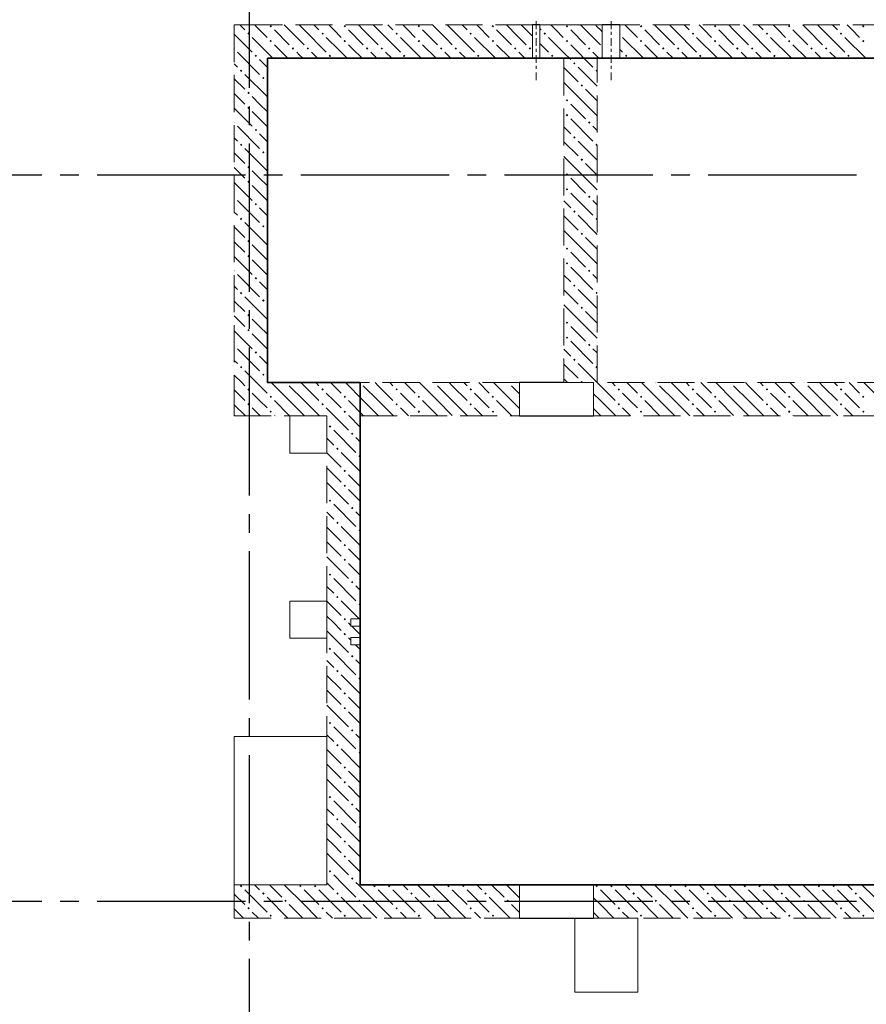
# Model space of a CAD drawing. Header units: millimetres. Extents: x 0 to 42908, y 0 to 59400.
# Tile 23 of 29: x 15085 to 19658, y 41775 to 47088. Entities that reach past the tile are written whole.
import ezdxf

# ---------------------------------------------------------------- set-up
doc = ezdxf.new("R2010")
doc.units = ezdxf.units.MM
doc.linetypes.add('______2', pattern=[270, 200, -70])
doc.linetypes.add('______5', pattern=[1100, 800, -100, 100, -100])
doc.layers.add('ЖБ Перекрытие верхний уровень', color=7, linetype='Continuous', lineweight=25, true_color=0xe0e0ff)
doc.layers.add('ЖБ Стена верхний уровень', color=7, linetype='Continuous', lineweight=25, true_color=0x006e00)
for name, color, linetype, lineweight in [('Макрос окна_ макрос двери', 7, 'Continuous', 18), ('Оси', 40, '______5', 18), ('Размерная выноска', 7, 'Continuous', 13)]:
    doc.layers.add(name, color=color, linetype=linetype, lineweight=lineweight)

msp = doc.modelspace()

# ---------------------------------------------------------------- hatches: boundary and pattern name
at = {"layer": 'ЖБ Стена верхний уровень', "linetype": 'Continuous', "lineweight": 18, "transparency": 33554687}
for points in [[(16434.5, 47053.1), (16440.9, 47059.6), (16447.4, 47053.1), (16440.9, 47046.6)], [(16834.5, 47053.1), (16840.9, 47059.6), (16847.4, 47053.1), (16840.9, 47046.6)], [(17234.5, 47053.1), (17240.9, 47059.6), (17247.4, 47053.1), (17240.9, 47046.6)], [(17634.5, 47053.1), (17640.9, 47059.6), (17647.4, 47053.1), (17640.9, 47046.6)], [(18034.5, 47053.1), (18040.9, 47059.6), (18047.4, 47053.1), (18040.9, 47046.6)], [(18434.5, 47053.1), (18440.9, 47059.6), (18447.4, 47053.1), (18440.9, 47046.6)], [(18834.5, 47053.1), (18840.9, 47059.6), (18847.4, 47053.1), (18840.9, 47046.6)], [(19234.5, 47053.1), (19240.9, 47059.6), (19247.4, 47053.1), (19240.9, 47046.6)], [(19634.5, 47053.1), (19640.9, 47059.6), (19647.4, 47053.1), (19640.9, 47046.6)], [(16314.5, 47013.1), (16321, 47019.6), (16327.5, 47013.1), (16321, 47006.6)], [(16434.5, 46973.1), (16440.9, 46979.6), (16447.4, 46973.1), (16440.9, 46966.6)], [(16714.5, 47013.1), (16721, 47019.6), (16727.5, 47013.1), (16721, 47006.6)], [(16834.5, 46973.1), (16840.9, 46979.6), (16847.4, 46973.1), (16840.9, 46966.6)], [(17114.5, 47013.1), (17121, 47019.6), (17127.5, 47013.1), (17121, 47006.6)], [(17514.5, 47013.1), (17521, 47019.6), (17527.5, 47013.1), (17521, 47006.6)], [(17634.5, 46973.1), (17640.9, 46979.6), (17647.4, 46973.1), (17640.9, 46966.6)], [(17914.5, 47013.1), (17921, 47019.6), (17927.5, 47013.1), (17921, 47006.6)], [(18034.5, 46973.1), (18040.9, 46979.6), (18047.4, 46973.1), (18040.9, 46966.6)], [(18326.5, 47014.1), (18327.4, 47013.1), (18326.5, 47012.2)], [(18434.5, 46973.1), (18440.9, 46979.6), (18447.4, 46973.1), (18440.9, 46966.6)], [(18714.5, 47013.1), (18721, 47019.6), (18727.4, 47013.1), (18721, 47006.6)], [(18834.5, 46973.1), (18840.9, 46979.6), (18847.4, 46973.1), (18840.9, 46966.6)], [(19114.5, 47013.1), (19121, 47019.6), (19127.4, 47013.1), (19121, 47006.6)], [(19234.5, 46973.1), (19240.9, 46979.6), (19247.4, 46973.1), (19240.9, 46966.6)], [(19514.5, 47013.1), (19521, 47019.6), (19527.4, 47013.1), (19521, 47006.6)], [(19634.5, 46973.1), (19640.9, 46979.6), (19647.4, 46973.1), (19640.9, 46966.6)], [(16244, 46936.6), (16247.4, 46933.1), (16244, 46929.7)], [(16554.4, 46933.1), (16560.9, 46939.6), (16567.4, 46933.1), (16560.9, 46926.6)], [(16634.5, 46933.1), (16640.9, 46939.6), (16647.4, 46933.1), (16640.9, 46926.6)], [(16954.4, 46933.1), (16960.9, 46939.6), (16967.4, 46933.1), (16960.9, 46926.6)], [(17034.5, 46933.1), (17040.9, 46939.6), (17047.4, 46933.1), (17040.9, 46926.6)], [(17354.4, 46933.1), (17360.9, 46939.6), (17367.4, 46933.1), (17360.9, 46926.6)], [(17434.5, 46933.1), (17440.9, 46939.6), (17447.4, 46933.1), (17440.9, 46926.6)], [(17754.4, 46933.1), (17760.9, 46939.6), (17767.4, 46933.1), (17760.9, 46926.6)], [(17834.5, 46933.1), (17840.9, 46939.6), (17847.4, 46933.1), (17840.9, 46926.6)], [(18154.4, 46933.1), (18160.9, 46939.6), (18167.4, 46933.1), (18160.9, 46926.6)], [(18554.4, 46933.1), (18560.9, 46939.6), (18567.4, 46933.1), (18560.9, 46926.6)], [(18634.5, 46933.1), (18640.9, 46939.6), (18647.4, 46933.1), (18640.9, 46926.6)], [(18954.4, 46933.1), (18960.9, 46939.6), (18967.4, 46933.1), (18960.9, 46926.6)], [(19034.5, 46933.1), (19040.9, 46939.6), (19047.4, 46933.1), (19040.9, 46926.6)], [(19354.4, 46933.1), (19360.9, 46939.6), (19367.4, 46933.1), (19360.9, 46926.6)], [(19434.5, 46933.1), (19440.9, 46939.6), (19447.4, 46933.1), (19440.9, 46926.6)], [(16354.4, 46893.1), (16360.9, 46899.6), (16367.4, 46893.1), (16360.9, 46886.6)], [(16754.4, 46893.1), (16760.9, 46899.6), (16767.4, 46893.1), (16760.9, 46886.6)], [(17154.4, 46893.1), (17160.9, 46899.6), (17167.4, 46893.1), (17160.9, 46886.6)], [(17554.4, 46893.1), (17560.9, 46899.6), (17567.4, 46893.1), (17560.9, 46886.6)], [(17954.4, 46893.1), (17960.9, 46899.6), (17967.4, 46893.1), (17960.9, 46886.6)], [(18354.4, 46893.1), (18360.9, 46899.6), (18367.4, 46893.1), (18360.9, 46886.6)], [(18754.4, 46893.1), (18760.9, 46899.6), (18767.4, 46893.1), (18760.9, 46886.6)], [(19154.4, 46893.1), (19160.9, 46899.6), (19167.4, 46893.1), (19160.9, 46886.6)], [(19554.4, 46893.1), (19560.9, 46899.6), (19567.4, 46893.1), (19560.9, 46886.6)], [(16274.5, 46813.1), (16281, 46819.6), (16287.5, 46813.1), (16281, 46806.6)], [(18074.5, 46853.1), (18081, 46859.6), (18087.5, 46853.1), (18081, 46846.6)], [(18194.5, 46813.1), (18201, 46819.6), (18204, 46816.6), (18204, 46809.7), (18201, 46806.6)], [(16394.5, 46773.1), (16401, 46779.6), (16407.5, 46773.1), (16401, 46766.6)], [(18114.5, 46733.1), (18121, 46739.6), (18127.5, 46733.1), (18121, 46726.6)], [(16314.5, 46693.1), (16321, 46699.6), (16327.5, 46693.1), (16321, 46686.6)], [(18034.5, 46653.1), (18040.9, 46659.6), (18047.4, 46653.1), (18040.9, 46646.6)], [(16314.5, 46613.1), (16321, 46619.6), (16327.5, 46613.1), (16321, 46606.6)], [(18034.5, 46573.1), (18040.9, 46579.6), (18047.4, 46573.1), (18040.9, 46566.6)], [(16244, 46536.6), (16247.4, 46533.1), (16244, 46529.7)], [(16354.4, 46493.1), (16360.9, 46499.6), (16367.4, 46493.1), (16360.9, 46486.6)], [(18154.4, 46533.1), (18160.9, 46539.6), (18167.4, 46533.1), (18160.9, 46526.6)], [(18074.5, 46453.1), (18081, 46459.6), (18087.5, 46453.1), (18081, 46446.6)], [(16274.5, 46413.1), (16281, 46419.6), (16287.5, 46413.1), (16281, 46406.6)], [(18194.5, 46413.1), (18201, 46419.6), (18204, 46416.6), (18204, 46409.7), (18201, 46406.6)], [(16394.5, 46373.1), (16401, 46379.6), (16407.5, 46373.1), (16401, 46366.6)], [(18114.5, 46333.1), (18121, 46339.6), (18127.5, 46333.1), (18121, 46326.6)], [(16314.5, 46293.1), (16321, 46299.6), (16327.5, 46293.1), (16321, 46286.6)], [(18034.5, 46253.1), (18040.9, 46259.6), (18047.4, 46253.1), (18040.9, 46246.6)], [(16314.5, 46213.1), (16321, 46219.6), (16327.5, 46213.1), (16321, 46206.6)], [(18034.5, 46173.1), (18040.9, 46179.6), (18047.4, 46173.1), (18040.9, 46166.6)], [(16244, 46136.6), (16247.4, 46133.1), (16244, 46129.7)], [(18154.4, 46133.1), (18160.9, 46139.6), (18167.4, 46133.1), (18160.9, 46126.6)], [(16354.4, 46093.1), (16360.9, 46099.6), (16367.4, 46093.1), (16360.9, 46086.6)], [(16274.5, 46013.1), (16281, 46019.6), (16287.5, 46013.1), (16281, 46006.6)], [(18074.5, 46053.1), (18081, 46059.6), (18087.5, 46053.1), (18081, 46046.6)], [(18194.5, 46013.1), (18201, 46019.6), (18204, 46016.6), (18204, 46009.7), (18201, 46006.6)], [(16394.5, 45973.1), (16401, 45979.6), (16407.5, 45973.1), (16401, 45966.6)], [(18114.5, 45933.1), (18121, 45939.6), (18127.5, 45933.1), (18121, 45926.6)], [(16314.5, 45893.1), (16321, 45899.6), (16327.5, 45893.1), (16321, 45886.6)], [(18034.5, 45853.1), (18040.9, 45859.6), (18047.4, 45853.1), (18040.9, 45846.6)], [(16314.5, 45813.1), (16321, 45819.6), (16327.5, 45813.1), (16321, 45806.6)], [(18034.5, 45773.1), (18040.9, 45779.6), (18047.4, 45773.1), (18040.9, 45766.6)], [(16244, 45736.6), (16247.4, 45733.1), (16244, 45729.7)], [(16354.4, 45693.1), (16360.9, 45699.6), (16367.4, 45693.1), (16360.9, 45686.6)], [(18154.4, 45733.1), (18160.9, 45739.6), (18167.4, 45733.1), (18160.9, 45726.6)], [(18074.5, 45653.1), (18081, 45659.6), (18087.5, 45653.1), (18081, 45646.6)], [(16274.5, 45613.1), (16281, 45619.6), (16287.5, 45613.1), (16281, 45606.6)], [(18194.5, 45613.1), (18201, 45619.6), (18204, 45616.6), (18204, 45609.7), (18201, 45606.6)], [(16394.5, 45573.1), (16401, 45579.6), (16407.5, 45573.1), (16401, 45566.6)], [(18114.5, 45533.1), (18121, 45539.6), (18127.5, 45533.1), (18121, 45526.6)], [(16314.5, 45493.1), (16321, 45499.6), (16327.5, 45493.1), (16321, 45486.6)], [(18034.5, 45453.1), (18040.9, 45459.6), (18047.4, 45453.1), (18040.9, 45446.6)], [(16314.5, 45413.1), (16321, 45419.6), (16327.5, 45413.1), (16321, 45406.6)], [(18034.5, 45373.1), (18040.9, 45379.6), (18047.4, 45373.1), (18040.9, 45366.6)], [(16244, 45336.6), (16247.4, 45333.1), (16244, 45329.7)], [(18154.4, 45333.1), (18160.9, 45339.6), (18167.4, 45333.1), (18160.9, 45326.6)], [(16354.4, 45293.1), (16360.9, 45299.6), (16367.4, 45293.1), (16360.9, 45286.6)], [(16274.5, 45213.1), (16281, 45219.6), (16287.5, 45213.1), (16281, 45206.6)], [(18074.5, 45253.1), (18081, 45259.6), (18087.5, 45253.1), (18081, 45246.6)], [(18194.5, 45213.1), (18201, 45219.6), (18204, 45216.6), (18204, 45209.7), (18201, 45206.6)], [(16394.5, 45173.1), (16401, 45179.6), (16407.5, 45173.1), (16401, 45166.6)], [(16524.3, 45130), (16521, 45126.6), (16517.6, 45130)], [(16924.3, 45130), (16921, 45126.6), (16917.6, 45130)], [(17324.3, 45130), (17321, 45126.6), (17317.6, 45130)], [(17724.3, 45130), (17721, 45126.6), (17717.6, 45130)], [(18114.5, 45133.1), (18121, 45139.6), (18127.5, 45133.1), (18124.3, 45130), (18117.6, 45130)], [(18524.3, 45130), (18521, 45126.6), (18517.6, 45130)], [(18924.3, 45130), (18921, 45126.6), (18917.6, 45130)], [(19324.3, 45130), (19321, 45126.6), (19317.6, 45130)], [(16314.5, 45093.1), (16321, 45099.6), (16327.5, 45093.1), (16321, 45086.6)], [(16434.5, 45053.1), (16440.9, 45059.6), (16447.4, 45053.1), (16440.9, 45046.6)], [(16714.5, 45093.1), (16721, 45099.6), (16727.5, 45093.1), (16721, 45086.6)], [(16834.5, 45053.1), (16840.9, 45059.6), (16847.4, 45053.1), (16840.9, 45046.6)], [(17114.5, 45093.1), (17121, 45099.6), (17127.5, 45093.1), (17121, 45086.6)], [(17234.5, 45053.1), (17240.9, 45059.6), (17247.4, 45053.1), (17240.9, 45046.6)], [(17514.5, 45093.1), (17521, 45099.6), (17527.5, 45093.1), (17521, 45086.6)], [(17634.5, 45053.1), (17640.9, 45059.6), (17647.4, 45053.1), (17640.9, 45046.6)], [(18314.5, 45093.1), (18321, 45099.6), (18327.4, 45093.1), (18321, 45086.6)], [(18434.5, 45053.1), (18440.9, 45059.6), (18447.4, 45053.1), (18440.9, 45046.6)], [(18714.5, 45093.1), (18721, 45099.6), (18727.4, 45093.1), (18721, 45086.6)], [(18834.5, 45053.1), (18840.9, 45059.6), (18847.4, 45053.1), (18840.9, 45046.6)], [(19114.5, 45093.1), (19121, 45099.6), (19127.4, 45093.1), (19121, 45086.6)], [(19234.5, 45053.1), (19240.9, 45059.6), (19247.4, 45053.1), (19240.9, 45046.6)], [(19514.5, 45093.1), (19521, 45099.6), (19527.4, 45093.1), (19521, 45086.6)], [(19634.5, 45053.1), (19640.9, 45059.6), (19647.4, 45053.1), (19640.9, 45046.6)], [(16314.5, 45013.1), (16321, 45019.6), (16327.5, 45013.1), (16321, 45006.6)], [(16714.5, 45013.1), (16721, 45019.6), (16727.5, 45013.1), (16721, 45006.6)], [(17114.5, 45013.1), (17121, 45019.6), (17127.5, 45013.1), (17121, 45006.6)], [(17514.5, 45013.1), (17521, 45019.6), (17527.5, 45013.1), (17521, 45006.6)], [(18314.5, 45013.1), (18321, 45019.6), (18327.4, 45013.1), (18321, 45006.6)], [(18714.5, 45013.1), (18721, 45019.6), (18727.4, 45013.1), (18721, 45006.6)], [(19114.5, 45013.1), (19121, 45019.6), (19127.4, 45013.1), (19121, 45006.6)], [(19514.5, 45013.1), (19521, 45019.6), (19527.4, 45013.1), (19521, 45006.6)], [(16434.5, 44973.1), (16440.9, 44979.6), (16447.4, 44973.1), (16440.9, 44966.6)], [(16834.5, 44973.1), (16840.9, 44979.6), (16847.4, 44973.1), (16840.9, 44966.6)], [(17234.5, 44973.1), (17240.9, 44979.6), (17247.4, 44973.1), (17240.9, 44966.6)], [(17634.5, 44973.1), (17640.9, 44979.6), (17647.4, 44973.1), (17640.9, 44966.6)], [(18434.5, 44973.1), (18440.9, 44979.6), (18447.4, 44973.1), (18440.9, 44966.6)], [(18834.5, 44973.1), (18840.9, 44979.6), (18847.4, 44973.1), (18840.9, 44966.6)], [(19234.5, 44973.1), (19240.9, 44979.6), (19247.4, 44973.1), (19240.9, 44966.6)], [(19634.5, 44973.1), (19640.9, 44979.6), (19647.4, 44973.1), (19640.9, 44966.6)], [(16754.4, 44893.1), (16760.9, 44899.6), (16767.4, 44893.1), (16760.9, 44886.6)], [(16874.5, 44853.1), (16881, 44859.6), (16887.5, 44853.1), (16881, 44846.6)], [(16794.5, 44773.1), (16801, 44779.6), (16807.5, 44773.1), (16801, 44766.6)], [(16914.5, 44733.1), (16921, 44739.6), (16924, 44736.6), (16924, 44729.7), (16921, 44726.6)], [(16834.5, 44653.1), (16840.9, 44659.6), (16847.4, 44653.1), (16840.9, 44646.6)], [(16834.5, 44573.1), (16840.9, 44579.6), (16847.4, 44573.1), (16840.9, 44566.6)], [(16754.4, 44493.1), (16760.9, 44499.6), (16767.4, 44493.1), (16760.9, 44486.6)], [(16874.5, 44453.1), (16881, 44459.6), (16887.5, 44453.1), (16881, 44446.6)], [(16794.5, 44373.1), (16801, 44379.6), (16807.5, 44373.1), (16801, 44366.6)], [(16914.5, 44333.1), (16921, 44339.6), (16924, 44336.6), (16924, 44329.7), (16921, 44326.6)], [(16834.5, 44253.1), (16840.9, 44259.6), (16847.4, 44253.1), (16840.9, 44246.6)], [(16834.5, 44173.1), (16840.9, 44179.6), (16847.4, 44173.1), (16840.9, 44166.6)], [(16754.4, 44093.1), (16760.9, 44099.6), (16767.4, 44093.1), (16760.9, 44086.6)], [(16874.5, 44053.1), (16881, 44059.6), (16887.5, 44053.1), (16881, 44046.6)], [(16794.5, 43973.1), (16801, 43979.6), (16807.5, 43973.1), (16801, 43966.6)], [(16914.5, 43933.1), (16921, 43939.6), (16924, 43936.6), (16924, 43929.7), (16921, 43926.6)], [(16834.5, 43853.1), (16840.9, 43859.6), (16847.4, 43853.1), (16840.9, 43846.6)], [(16834.5, 43773.1), (16840.9, 43779.6), (16847.4, 43773.1), (16840.9, 43766.6)], [(16754.4, 43693.1), (16760.9, 43699.6), (16767.4, 43693.1), (16760.9, 43686.6)], [(16874.5, 43653.1), (16881, 43659.6), (16887.5, 43653.1), (16881, 43646.6)], [(16794.5, 43573.1), (16801, 43579.6), (16807.5, 43573.1), (16801, 43566.6)], [(16914.5, 43533.1), (16921, 43539.6), (16924, 43536.6), (16924, 43529.7), (16921, 43526.6)], [(16834.5, 43453.1), (16840.9, 43459.6), (16847.4, 43453.1), (16840.9, 43446.6)], [(16834.5, 43373.1), (16840.9, 43379.6), (16847.4, 43373.1), (16840.9, 43366.6)], [(16754.4, 43293.1), (16760.9, 43299.6), (16767.4, 43293.1), (16760.9, 43286.6)], [(16874.5, 43253.1), (16881, 43259.6), (16887.5, 43253.1), (16881, 43246.6)], [(16794.5, 43173.1), (16801, 43179.6), (16807.5, 43173.1), (16801, 43166.6)], [(16914.5, 43133.1), (16921, 43139.6), (16924, 43136.6), (16924, 43129.7), (16921, 43126.6)], [(16834.5, 43053.1), (16840.9, 43059.6), (16847.4, 43053.1), (16840.9, 43046.6)], [(16834.5, 42973.1), (16840.9, 42979.6), (16847.4, 42973.1), (16840.9, 42966.6)], [(16754.4, 42893.1), (16760.9, 42899.6), (16767.4, 42893.1), (16760.9, 42886.6)], [(16874.5, 42853.1), (16881, 42859.6), (16887.5, 42853.1), (16881, 42846.6)], [(16794.5, 42773.1), (16801, 42779.6), (16807.5, 42773.1), (16801, 42766.6)], [(16914.5, 42733.1), (16921, 42739.6), (16924, 42736.6), (16924, 42729.7), (16921, 42726.6)], [(16834.5, 42653.1), (16840.9, 42659.6), (16847.4, 42653.1), (16840.9, 42646.6)], [(16834.5, 42573.1), (16840.9, 42579.6), (16847.4, 42573.1), (16840.9, 42566.6)], [(16754.4, 42493.1), (16760.9, 42499.6), (16767.4, 42493.1), (16760.9, 42486.6)], [(16874.5, 42453.1), (16881, 42459.6), (16887.5, 42453.1), (16881, 42446.6)], [(16274.5, 42413.1), (16281, 42419.6), (16287.5, 42413.1), (16281, 42406.6)], [(16594.5, 42413.1), (16601, 42419.6), (16607.5, 42413.1), (16601, 42406.6)], [(16674.5, 42413.1), (16681, 42419.6), (16687.5, 42413.1), (16681, 42406.6)], [(16994.5, 42413.1), (17001, 42419.6), (17007.5, 42413.1), (17001, 42406.6)], [(17074.5, 42413.1), (17081, 42419.6), (17087.5, 42413.1), (17081, 42406.6)], [(17394.5, 42413.1), (17401, 42419.6), (17407.5, 42413.1), (17401, 42406.6)], [(17474.5, 42413.1), (17481, 42419.6), (17487.5, 42413.1), (17481, 42406.6)], [(18194.5, 42413.1), (18201, 42419.6), (18207.5, 42413.1), (18201, 42406.6)], [(18274.5, 42413.1), (18281, 42419.6), (18287.5, 42413.1), (18281, 42406.6)], [(18594.5, 42413.1), (18601, 42419.6), (18607.5, 42413.1), (18601, 42406.6)], [(18674.5, 42413.1), (18681, 42419.6), (18687.5, 42413.1), (18681, 42406.6)], [(18994.5, 42413.1), (19001, 42419.6), (19007.5, 42413.1), (19001, 42406.6)], [(19074.5, 42413.1), (19081, 42419.6), (19087.5, 42413.1), (19081, 42406.6)], [(19394.5, 42413.1), (19401, 42419.6), (19407.5, 42413.1), (19401, 42406.6)], [(19474.5, 42413.1), (19481, 42419.6), (19487.5, 42413.1), (19481, 42406.6)], [(16394.5, 42373.1), (16401, 42379.6), (16407.5, 42373.1), (16401, 42366.6)], [(16794.5, 42373.1), (16801, 42379.6), (16807.5, 42373.1), (16801, 42366.6)], [(17194.5, 42373.1), (17201, 42379.6), (17207.5, 42373.1), (17201, 42366.6)], [(17594.5, 42373.1), (17601, 42379.6), (17607.5, 42373.1), (17601, 42366.6)], [(18394.5, 42373.1), (18401, 42379.6), (18407.5, 42373.1), (18401, 42366.6)], [(18794.5, 42373.1), (18801, 42379.6), (18807.5, 42373.1), (18801, 42366.6)], [(19194.5, 42373.1), (19201, 42379.6), (19207.5, 42373.1), (19201, 42366.6)], [(19594.5, 42373.1), (19601, 42379.6), (19607.5, 42373.1), (19601, 42366.6)], [(16314.5, 42293.1), (16321, 42299.6), (16327.5, 42293.1), (16321, 42286.6)], [(16514.5, 42333.1), (16521, 42339.6), (16527.5, 42333.1), (16521, 42326.6)], [(16714.5, 42293.1), (16721, 42299.6), (16727.5, 42293.1), (16721, 42286.6)], [(16914.5, 42333.1), (16921, 42339.6), (16927.5, 42333.1), (16921, 42326.6)], [(17114.5, 42293.1), (17121, 42299.6), (17127.5, 42293.1), (17121, 42286.6)], [(17314.5, 42333.1), (17321, 42339.6), (17327.5, 42333.1), (17321, 42326.6)], [(17514.5, 42293.1), (17521, 42299.6), (17527.5, 42293.1), (17521, 42286.6)], [(17714.5, 42333.1), (17721, 42339.6), (17727.5, 42333.1), (17721, 42326.6)], [(18314.5, 42293.1), (18321, 42299.6), (18327.5, 42293.1), (18321, 42286.6)], [(18514.5, 42333.1), (18521, 42339.6), (18527.5, 42333.1), (18521, 42326.6)], [(18714.5, 42293.1), (18721, 42299.6), (18727.4, 42293.1), (18721, 42286.6)], [(18914.5, 42333.1), (18921, 42339.6), (18927.4, 42333.1), (18921, 42326.6)], [(19114.5, 42293.1), (19121, 42299.6), (19127.4, 42293.1), (19121, 42286.6)], [(19314.5, 42333.1), (19321, 42339.6), (19327.4, 42333.1), (19321, 42326.6)], [(19514.5, 42293.1), (19521, 42299.6), (19527.4, 42293.1), (19521, 42286.6)], [(16434.5, 42253.1), (16440.9, 42259.6), (16447.4, 42253.1), (16440.9, 42246.6)], [(16834.5, 42253.1), (16840.9, 42259.6), (16847.4, 42253.1), (16840.9, 42246.6)], [(17234.5, 42253.1), (17240.9, 42259.6), (17247.4, 42253.1), (17240.9, 42246.6)], [(17634.5, 42253.1), (17640.9, 42259.6), (17647.4, 42253.1), (17640.9, 42246.6)], [(18434.5, 42253.1), (18440.9, 42259.6), (18447.4, 42253.1), (18440.9, 42246.6)], [(18834.5, 42253.1), (18840.9, 42259.6), (18847.4, 42253.1), (18840.9, 42246.6)], [(19234.5, 42253.1), (19240.9, 42259.6), (19247.4, 42253.1), (19240.9, 42246.6)], [(19634.5, 42253.1), (19640.9, 42259.6), (19647.4, 42253.1), (19640.9, 42246.6)]]:
    msp.add_hatch(color=7, dxfattribs=at).paths.add_polyline_path(points, flags=16)
h = msp.add_hatch(color=7, dxfattribs=at)
h.paths.add_polyline_path([(17246.9, 46972.6), (17236.2, 46971.4), (17240.9, 46966.6)])
h.paths.add_polyline_path([(17234.5, 46973.1), (17240.9, 46979.6), (17247.4, 46973.1), (17246.9, 46972.6), (17236.2, 46971.4)], flags=16)

# ---------------------------------------------------------------- linework, layer by layer
at = {"layer": 'ЖБ Перекрытие верхний уровень', "color": 7, "linetype": 'Continuous', "lineweight": 18, "transparency": 33554687}
for p, q in [((20864, 46880), (16424, 46880)), ((16424, 46880), (16424, 45130)), ((16424, 45130), (16924, 45130)), ((16924, 45130), (16924, 44950)), ((16744, 44950), (16544, 44950)), ((16544, 44950), (16544, 44750)), ((16744, 44750), (16744, 44950)), ((16924, 44950), (16924, 43755)), ((16544, 44750), (16744, 44750)), ((16744, 43950), (16544, 43950)), ((16544, 43950), (16544, 43750)), ((16744, 43750), (16744, 43950)), ((16544, 43750), (16744, 43750)), ((16924, 43755), (16874, 43755)), ((16874, 43755), (16874, 43715)), ((16874, 43715), (16924, 43715)), ((16924, 43715), (16924, 42420)), ((16744, 43220), (16244, 43220)), ((16244, 43220), (16244, 42420)), ((16744, 42420), (16744, 43220)), ((16244, 42420), (16744, 42420)), ((16924, 42420), (20969, 42420)), ((18424, 42240), (18084, 42240)), ((18084, 42240), (18084, 41840)), ((18424, 41840), (18424, 42240)), ((18084, 41840), (18424, 41840))]:
    msp.add_line(p, q, dxfattribs=at)
at = {"layer": 'ЖБ Стена верхний уровень', "color": 251, "linetype": '______2', "lineweight": 13, "true_color": 0x656565, "transparency": 33554687}
for p, q in [((16424, 47060), (16244, 47060)), ((16244, 47060), (16244, 45130)), ((17854, 47060), (16424, 47060)), ((17854, 47060), (17854, 46880)), ((17854, 47060), (17854, 46880)), ((17894, 46880), (17894, 47060)), ((17894, 46880), (17894, 47060)), ((18024, 47060), (17894, 47060)), ((18204, 47060), (18024, 47060)), ((18231.5, 47060), (18204, 47060)), ((18231.5, 47060), (18231.5, 46880)), ((18326.5, 46880), (18326.5, 47060)), ((20864, 47060), (18326.5, 47060)), ((16424, 46880), (17854, 46880)), ((16424, 45130), (16424, 46880)), ((17894, 46880), (18024, 46880)), ((18024, 46880), (18024, 45130)), ((18204, 46880), (18231.5, 46880)), ((18204, 45130), (18204, 46880)), ((18326.5, 46880), (20864, 46880)), ((16244, 45130), (16244, 44950)), ((17784, 45130), (16424, 45130)), ((17784, 45130), (17784, 44950)), ((18024, 45130), (18184, 45130)), ((18184, 44950), (18184, 45130)), ((20619, 45130), (18204, 45130)), ((16244, 44950), (16744, 44950)), ((16744, 44950), (16744, 42420)), ((16924, 43855), (16924, 44950)), ((16924, 44950), (17784, 44950)), ((18184, 44950), (20619, 44950)), ((16924, 43855), (16874, 43855)), ((16874, 43855), (16874, 43815)), ((16874, 43815), (16924, 43815)), ((16924, 43755), (16924, 43815)), ((16924, 43755), (16874, 43755)), ((16874, 43755), (16874, 43715)), ((16874, 43715), (16924, 43715)), ((16924, 42420), (16924, 43715)), ((16744, 42420), (16244, 42420)), ((16244, 42420), (16244, 42240)), ((17784, 42420), (16924, 42420)), ((17784, 42420), (17784, 42240)), ((18184, 42240), (18184, 42420)), ((20619, 42420), (18184, 42420)), ((16244, 42240), (17784, 42240)), ((18184, 42240), (20619, 42240))]:
    msp.add_line(p, q, dxfattribs=at)
at = {"layer": 'ЖБ Стена верхний уровень', "color": 9, "linetype": 'Continuous', "lineweight": 18, "true_color": 0xc7c7c7, "transparency": 33554687}
for p, q in [((16274.1, 47060), (16301, 47033.1)), ((16381, 47033.1), (16354.1, 47060)), ((16421, 46993.1), (16381, 47033.1)), ((16460.9, 47033.1), (16540.9, 46953.1)), ((16540.9, 47033.1), (16514.1, 47060)), ((16540.9, 47033.1), (16621, 46953.1)), ((16594.1, 47060), (16621, 47033.1)), ((16674.1, 47060), (16701, 47033.1)), ((16781, 47033.1), (16754.1, 47060)), ((16821, 46993.1), (16781, 47033.1)), ((16860.9, 47033.1), (16940.9, 46953.1)), ((16940.9, 47033.1), (16914.1, 47060)), ((16940.9, 47033.1), (17021, 46953.1)), ((16994.1, 47060), (17021, 47033.1)), ((17074.1, 47060), (17101, 47033.1)), ((17181, 47033.1), (17154.1, 47060)), ((17221, 46993.1), (17181, 47033.1)), ((17340.9, 47033.1), (17314.1, 47060)), ((17394.1, 47060), (17421, 47033.1)), ((17474.1, 47060), (17501, 47033.1)), ((17581, 47033.1), (17554.1, 47060)), ((17740.9, 47033.1), (17714.1, 47060)), ((17821, 47033.1), (17854, 47000.1)), ((17894, 47040.1), (17901, 47033.1)), ((18021, 46993.1), (17981, 47033.1)), ((18060.9, 47033.1), (18140.9, 46953.1)), ((18140.9, 47033.1), (18114.1, 47060)), ((18140.9, 47033.1), (18204, 46970.1)), ((18194.1, 47060), (18204, 47050.1)), ((18204, 47050.1), (18221, 47033.1)), ((18221, 47033.1), (18231.5, 47022.6)), ((18381, 47033.1), (18354.1, 47060)), ((18421, 46993.1), (18381, 47033.1)), ((18460.9, 47033.1), (18540.9, 46953.1)), ((18540.9, 47033.1), (18514.1, 47060)), ((18540.9, 47033.1), (18621, 46953.1)), ((18594.1, 47060), (18621, 47033.1)), ((18621, 47033.1), (18740.9, 46913.1)), ((18674.1, 47060), (18701, 47033.1)), ((18781, 47033.1), (18754.1, 47060)), ((18821, 46993.1), (18781, 47033.1)), ((18860.9, 47033.1), (18940.9, 46953.1)), ((18940.9, 47033.1), (18914.1, 47060)), ((18940.9, 47033.1), (19021, 46953.1)), ((18994.1, 47060), (19021, 47033.1)), ((19021, 47033.1), (19140.9, 46913.1)), ((19074.1, 47060), (19101, 47033.1)), ((19181, 47033.1), (19154.1, 47060)), ((19221, 46993.1), (19181, 47033.1)), ((19260.9, 47033.1), (19340.9, 46953.1)), ((19340.9, 47033.1), (19314.1, 47060)), ((19340.9, 47033.1), (19421, 46953.1)), ((19394.1, 47060), (19421, 47033.1)), ((19421, 47033.1), (19540.9, 46913.1)), ((19474.1, 47060), (19501, 47033.1)), ((19581, 47033.1), (19554.1, 47060)), ((19621, 46993.1), (19581, 47033.1)), ((16244, 47010.1), (16340.9, 46913.1)), ((16340.9, 46993.1), (16424, 46910.1)), ((17540.9, 46993.1), (17654.1, 46880)), ((17940.9, 46993.1), (18024, 46910.1)), ((18340.9, 46993.1), (18454.1, 46880)), ((18740.9, 46993.1), (18854.1, 46880)), ((19140.9, 46993.1), (19254.1, 46880)), ((19540.9, 46993.1), (19654.1, 46880)), ((17260.9, 46953.1), (17334.1, 46880)), ((17660.9, 46953.1), (17734.1, 46880)), ((17894, 46960.1), (17940.9, 46913.1)), ((18060.9, 46953.1), (18181, 46833.1)), ((18204, 46970.1), (18221, 46953.1)), ((18326.5, 46927.6), (18340.9, 46913.1)), ((18460.9, 46953.1), (18534.1, 46880)), ((18860.9, 46953.1), (18934.1, 46880)), ((19260.9, 46953.1), (19334.1, 46880)), ((16260.9, 46913.1), (16381, 46793.1)), ((16381, 46873.1), (16424, 46830.1)), ((17014.1, 46880), (16981, 46913.1)), ((17060.9, 46913.1), (17094.1, 46880)), ((17414.1, 46880), (17381, 46913.1)), ((17460.9, 46913.1), (17494.1, 46880)), ((17814.1, 46880), (17781, 46913.1)), ((17894, 46880.1), (17894.1, 46880)), ((18024, 46910.1), (18060.9, 46873.1)), ((18204, 46890.1), (18181, 46913.1)), ((18614.1, 46880), (18581, 46913.1)), ((18660.9, 46913.1), (18694.1, 46880)), ((19014.1, 46880), (18981, 46913.1)), ((19060.9, 46913.1), (19094.1, 46880)), ((19414.1, 46880), (19381, 46913.1)), ((19460.9, 46913.1), (19494.1, 46880)), ((16260.9, 46833.1), (16244, 46850.1)), ((18024, 46830.1), (18101, 46753.1)), ((18204, 46730.1), (18101, 46833.1)), ((16244, 46770.1), (16301, 46713.1)), ((16301, 46793.1), (16421, 46673.1)), ((16424, 46750.1), (16421, 46753.1)), ((18140.9, 46633.1), (18024, 46750.1)), ((18140.9, 46713.1), (18204, 46650.1)), ((16244, 46690.1), (16301, 46633.1)), ((16381, 46633.1), (16340.9, 46673.1)), ((16244, 46610.1), (16340.9, 46513.1)), ((16421, 46593.1), (16381, 46633.1)), ((18060.9, 46633.1), (18140.9, 46553.1)), ((18140.9, 46633.1), (18204, 46570.1)), ((16340.9, 46593.1), (16424, 46510.1)), ((18060.9, 46553.1), (18181, 46433.1)), ((16260.9, 46513.1), (16381, 46393.1)), ((18024, 46510.1), (18060.9, 46473.1)), ((18204, 46490.1), (18181, 46513.1)), ((16260.9, 46433.1), (16244, 46450.1)), ((16381, 46473.1), (16424, 46430.1)), ((16301, 46393.1), (16421, 46273.1)), ((18024, 46430.1), (18101, 46353.1)), ((18204, 46330.1), (18101, 46433.1)), ((16244, 46370.1), (16301, 46313.1)), ((16424, 46350.1), (16421, 46353.1)), ((18140.9, 46233.1), (18024, 46350.1)), ((16244, 46290.1), (16301, 46233.1)), ((18140.9, 46313.1), (18204, 46250.1)), ((16381, 46233.1), (16340.9, 46273.1)), ((16421, 46193.1), (16381, 46233.1)), ((18060.9, 46233.1), (18140.9, 46153.1)), ((18140.9, 46233.1), (18204, 46170.1)), ((16244, 46210.1), (16340.9, 46113.1)), ((16340.9, 46193.1), (16424, 46110.1)), ((18060.9, 46153.1), (18181, 46033.1)), ((16260.9, 46113.1), (16381, 45993.1)), ((16381, 46073.1), (16424, 46030.1)), ((18024, 46110.1), (18060.9, 46073.1)), ((18204, 46090.1), (18181, 46113.1)), ((16260.9, 46033.1), (16244, 46050.1)), ((18024, 46030.1), (18101, 45953.1)), ((18204, 45930.1), (18101, 46033.1)), ((16244, 45970.1), (16301, 45913.1)), ((16301, 45993.1), (16421, 45873.1)), ((16424, 45950.1), (16421, 45953.1)), ((18140.9, 45833.1), (18024, 45950.1)), ((18140.9, 45913.1), (18204, 45850.1)), ((16244, 45890.1), (16301, 45833.1)), ((16381, 45833.1), (16340.9, 45873.1)), ((16244, 45810.1), (16340.9, 45713.1)), ((16421, 45793.1), (16381, 45833.1)), ((18060.9, 45833.1), (18140.9, 45753.1)), ((18140.9, 45833.1), (18204, 45770.1)), ((16340.9, 45793.1), (16424, 45710.1)), ((18060.9, 45753.1), (18181, 45633.1)), ((16260.9, 45713.1), (16381, 45593.1)), ((18024, 45710.1), (18060.9, 45673.1)), ((18204, 45690.1), (18181, 45713.1)), ((16260.9, 45633.1), (16244, 45650.1)), ((16381, 45673.1), (16424, 45630.1)), ((16301, 45593.1), (16421, 45473.1)), ((18024, 45630.1), (18101, 45553.1)), ((18204, 45530.1), (18101, 45633.1)), ((16244, 45570.1), (16301, 45513.1)), ((16424, 45550.1), (16421, 45553.1)), ((18140.9, 45433.1), (18024, 45550.1)), ((16244, 45490.1), (16301, 45433.1)), ((18140.9, 45513.1), (18204, 45450.1)), ((16381, 45433.1), (16340.9, 45473.1)), ((16421, 45393.1), (16381, 45433.1)), ((18060.9, 45433.1), (18140.9, 45353.1)), ((18140.9, 45433.1), (18204, 45370.1)), ((16244, 45410.1), (16340.9, 45313.1)), ((16340.9, 45393.1), (16424, 45310.1)), ((18060.9, 45353.1), (18181, 45233.1)), ((16260.9, 45313.1), (16381, 45193.1)), ((16381, 45273.1), (16424, 45230.1)), ((18024, 45310.1), (18060.9, 45273.1)), ((18204, 45290.1), (18181, 45313.1)), ((16260.9, 45233.1), (16244, 45250.1)), ((18024, 45230.1), (18101, 45153.1)), ((18204, 45130.1), (18101, 45233.1)), ((16244, 45170.1), (16284.1, 45130)), ((16301, 45193.1), (16364.1, 45130)), ((16284.1, 45130), (16301, 45113.1)), ((16364.1, 45130), (16421, 45073.1)), ((16424, 45150.1), (16421, 45153.1)), ((16540.9, 45033.1), (16444.1, 45130)), ((16540.9, 45113.1), (16621, 45033.1)), ((16621, 45113.1), (16604.1, 45130)), ((16621, 45113.1), (16701, 45033.1)), ((16684.1, 45130), (16701, 45113.1)), ((16764.1, 45130), (16821, 45073.1)), ((16940.9, 45033.1), (16844.1, 45130)), ((16940.9, 45113.1), (17021, 45033.1)), ((17021, 45113.1), (17004.1, 45130)), ((17021, 45113.1), (17101, 45033.1)), ((17084.1, 45130), (17101, 45113.1)), ((17164.1, 45130), (17221, 45073.1)), ((17340.9, 45033.1), (17244.1, 45130)), ((17340.9, 45113.1), (17421, 45033.1)), ((17421, 45113.1), (17404.1, 45130)), ((17421, 45113.1), (17501, 45033.1)), ((17484.1, 45130), (17501, 45113.1)), ((17564.1, 45130), (17621, 45073.1)), ((17740.9, 45033.1), (17644.1, 45130)), ((17740.9, 45113.1), (17784, 45070.1)), ((18044.1, 45130), (18024, 45150.1)), ((18221, 45113.1), (18204.1, 45130)), ((18221, 45113.1), (18301, 45033.1)), ((18284.1, 45130), (18301, 45113.1)), ((18364.1, 45130), (18421, 45073.1)), ((18540.9, 45033.1), (18444.1, 45130)), ((18540.9, 45113.1), (18621, 45033.1)), ((18621, 45113.1), (18604.1, 45130)), ((18621, 45113.1), (18701, 45033.1)), ((18684.1, 45130), (18701, 45113.1)), ((18764.1, 45130), (18821, 45073.1)), ((18940.9, 45033.1), (18844.1, 45130)), ((18940.9, 45113.1), (19021, 45033.1)), ((19021, 45113.1), (19004.1, 45130)), ((19021, 45113.1), (19101, 45033.1)), ((19084.1, 45130), (19101, 45113.1)), ((19164.1, 45130), (19221, 45073.1)), ((19340.9, 45033.1), (19244.1, 45130)), ((19340.9, 45113.1), (19421, 45033.1)), ((19421, 45113.1), (19404.1, 45130)), ((19421, 45113.1), (19501, 45033.1)), ((19484.1, 45130), (19501, 45113.1)), ((19564.1, 45130), (19621, 45073.1)), ((19740.9, 45033.1), (19644.1, 45130)), ((16244, 45090.1), (16301, 45033.1)), ((16381, 45033.1), (16340.9, 45073.1)), ((16781, 45033.1), (16740.9, 45073.1)), ((17181, 45033.1), (17140.9, 45073.1)), ((17581, 45033.1), (17540.9, 45073.1)), ((18184, 45070.1), (18221, 45033.1)), ((18381, 45033.1), (18340.9, 45073.1)), ((18781, 45033.1), (18740.9, 45073.1)), ((19181, 45033.1), (19140.9, 45073.1)), ((19581, 45033.1), (19540.9, 45073.1)), ((16244, 45010.1), (16304.1, 44950)), ((16421, 44993.1), (16381, 45033.1)), ((16460.9, 45033.1), (16540.9, 44953.1)), ((16540.9, 45033.1), (16621, 44953.1)), ((16621, 45033.1), (16704.1, 44950)), ((16821, 44993.1), (16781, 45033.1)), ((16860.9, 45033.1), (16940.9, 44953.1)), ((16940.9, 45033.1), (17021, 44953.1)), ((17021, 45033.1), (17104.1, 44950)), ((17221, 44993.1), (17181, 45033.1)), ((17260.9, 45033.1), (17340.9, 44953.1)), ((17340.9, 45033.1), (17421, 44953.1)), ((17421, 45033.1), (17504.1, 44950)), ((17621, 44993.1), (17581, 45033.1)), ((17660.9, 45033.1), (17740.9, 44953.1)), ((17740.9, 45033.1), (17784, 44990.1)), ((18221, 45033.1), (18304.1, 44950)), ((18421, 44993.1), (18381, 45033.1)), ((18460.9, 45033.1), (18540.9, 44953.1)), ((18540.9, 45033.1), (18621, 44953.1)), ((18621, 45033.1), (18704.1, 44950)), ((18821, 44993.1), (18781, 45033.1)), ((18860.9, 45033.1), (18940.9, 44953.1)), ((18940.9, 45033.1), (19021, 44953.1)), ((19021, 45033.1), (19104.1, 44950)), ((19221, 44993.1), (19181, 45033.1)), ((19260.9, 45033.1), (19340.9, 44953.1)), ((19340.9, 45033.1), (19421, 44953.1)), ((19421, 45033.1), (19504.1, 44950)), ((19621, 44993.1), (19581, 45033.1)), ((16340.9, 44993.1), (16384.1, 44950)), ((16460.9, 44953.1), (16464.1, 44950)), ((16740.9, 44993.1), (16784.1, 44950)), ((16860.9, 44953.1), (16864.1, 44950)), ((17140.9, 44993.1), (17184.1, 44950)), ((17260.9, 44953.1), (17264.1, 44950)), ((17540.9, 44993.1), (17584.1, 44950)), ((17660.9, 44953.1), (17664.1, 44950)), ((18184, 44990.1), (18221, 44953.1)), ((18340.9, 44993.1), (18384.1, 44950)), ((18460.9, 44953.1), (18464.1, 44950)), ((18740.9, 44993.1), (18784.1, 44950)), ((18860.9, 44953.1), (18864.1, 44950)), ((19140.9, 44993.1), (19184.1, 44950)), ((19260.9, 44953.1), (19264.1, 44950)), ((19540.9, 44993.1), (19584.1, 44950)), ((16784.1, 44950), (16860.9, 44873.1)), ((16864.1, 44950), (16924, 44890.1)), ((16781, 44873.1), (16901, 44753.1)), ((16744, 44830.1), (16781, 44793.1)), ((16924, 44810.1), (16901, 44833.1)), ((16744, 44750.1), (16821, 44673.1)), ((16924, 44650.1), (16821, 44753.1)), ((16781, 44633.1), (16744, 44670.1)), ((16821, 44593.1), (16781, 44633.1)), ((16860.9, 44633.1), (16924, 44570.1)), ((16744, 44590.1), (16860.9, 44473.1)), ((16860.9, 44553.1), (16924, 44490.1)), ((16781, 44473.1), (16901, 44353.1)), ((16744, 44430.1), (16781, 44393.1)), ((16924, 44410.1), (16901, 44433.1)), ((16744, 44350.1), (16821, 44273.1)), ((16924, 44250.1), (16821, 44353.1)), ((16781, 44233.1), (16744, 44270.1)), ((16821, 44193.1), (16781, 44233.1)), ((16860.9, 44233.1), (16924, 44170.1)), ((16744, 44190.1), (16860.9, 44073.1)), ((16860.9, 44153.1), (16924, 44090.1)), ((16781, 44073.1), (16901, 43953.1)), ((16744, 44030.1), (16781, 43993.1)), ((16924, 44010.1), (16901, 44033.1)), ((16744, 43950.1), (16821, 43873.1)), ((16919.1, 43855), (16821, 43953.1)), ((16781, 43833.1), (16744, 43870.1)), ((16744, 43790.1), (16860.9, 43673.1)), ((16821, 43793.1), (16781, 43833.1)), ((16860.9, 43833.1), (16874, 43820.1)), ((16879.1, 43815), (16924, 43770.1)), ((16860.9, 43753.1), (16874, 43740.1)), ((16899.1, 43715), (16924, 43690.1)), ((16744, 43630.1), (16781, 43593.1)), ((16781, 43673.1), (16901, 43553.1)), ((16924, 43610.1), (16901, 43633.1)), ((16744, 43550.1), (16821, 43473.1)), ((16924, 43450.1), (16821, 43553.1)), ((16781, 43433.1), (16744, 43470.1)), ((16821, 43393.1), (16781, 43433.1)), ((16860.9, 43433.1), (16924, 43370.1)), ((16744, 43390.1), (16860.9, 43273.1)), ((16860.9, 43353.1), (16924, 43290.1)), ((16781, 43273.1), (16901, 43153.1)), ((16744, 43230.1), (16781, 43193.1)), ((16924, 43210.1), (16901, 43233.1)), ((16744, 43150.1), (16821, 43073.1)), ((16924, 43050.1), (16821, 43153.1)), ((16781, 43033.1), (16744, 43070.1)), ((16744, 42990.1), (16860.9, 42873.1)), ((16821, 42993.1), (16781, 43033.1)), ((16860.9, 43033.1), (16924, 42970.1)), ((16860.9, 42953.1), (16924, 42890.1)), ((16744, 42830.1), (16781, 42793.1)), ((16781, 42873.1), (16901, 42753.1)), ((16924, 42810.1), (16901, 42833.1)), ((16744, 42750.1), (16821, 42673.1)), ((16924, 42650.1), (16821, 42753.1)), ((16781, 42633.1), (16744, 42670.1)), ((16821, 42593.1), (16781, 42633.1)), ((16860.9, 42633.1), (16924, 42570.1)), ((16744, 42590.1), (16860.9, 42473.1)), ((16860.9, 42553.1), (16924, 42490.1)), ((16781, 42473.1), (16834.1, 42420)), ((16354.1, 42420), (16381, 42393.1)), ((16434.1, 42420), (16501, 42353.1)), ((16621, 42313.1), (16514.1, 42420)), ((16744, 42430.1), (16754.1, 42420)), ((16754.1, 42420), (16781, 42393.1)), ((16834.1, 42420), (16901, 42353.1)), ((16914.1, 42420), (16901, 42433.1)), ((17021, 42313.1), (16914.1, 42420)), ((17154.1, 42420), (17181, 42393.1)), ((17234.1, 42420), (17301, 42353.1)), ((17421, 42313.1), (17314.1, 42420)), ((17554.1, 42420), (17581, 42393.1)), ((17634.1, 42420), (17701, 42353.1)), ((17784, 42350.1), (17714.1, 42420)), ((16244, 42370.1), (16301, 42313.1)), ((16301, 42393.1), (16421, 42273.1)), ((16534.1, 42240), (16421, 42353.1)), ((16621, 42393.1), (16701, 42313.1)), ((16701, 42393.1), (16821, 42273.1)), ((16934.1, 42240), (16821, 42353.1)), ((17021, 42393.1), (17101, 42313.1)), ((17101, 42393.1), (17221, 42273.1)), ((17334.1, 42240), (17221, 42353.1)), ((17421, 42393.1), (17501, 42313.1)), ((17501, 42393.1), (17621, 42273.1)), ((17734.1, 42240), (17621, 42353.1)), ((18221, 42313.1), (18184, 42350.1)), ((18221, 42393.1), (18301, 42313.1)), ((18301, 42393.1), (18421, 42273.1)), ((18534.1, 42240), (18421, 42353.1)), ((18621, 42393.1), (18701, 42313.1)), ((18701, 42393.1), (18821, 42273.1)), ((18934.1, 42240), (18821, 42353.1)), ((19021, 42393.1), (19101, 42313.1)), ((19101, 42393.1), (19221, 42273.1)), ((19334.1, 42240), (19221, 42353.1)), ((19421, 42393.1), (19501, 42313.1)), ((19501, 42393.1), (19621, 42273.1)), ((19734.1, 42240), (19621, 42353.1)), ((16540.9, 42313.1), (16614.1, 42240)), ((16621, 42313.1), (16694.1, 42240)), ((16940.9, 42313.1), (17014.1, 42240)), ((17021, 42313.1), (17094.1, 42240)), ((17340.9, 42313.1), (17414.1, 42240)), ((17421, 42313.1), (17494.1, 42240)), ((17740.9, 42313.1), (17784, 42270.1)), ((18221, 42313.1), (18294.1, 42240)), ((18540.9, 42313.1), (18614.1, 42240)), ((18621, 42313.1), (18694.1, 42240)), ((18940.9, 42313.1), (19014.1, 42240)), ((19021, 42313.1), (19094.1, 42240)), ((19340.9, 42313.1), (19414.1, 42240)), ((19421, 42313.1), (19494.1, 42240)), ((16244, 42290.1), (16294.1, 42240)), ((16374.1, 42240), (16340.9, 42273.1)), ((16774.1, 42240), (16740.9, 42273.1)), ((17174.1, 42240), (17140.9, 42273.1)), ((17574.1, 42240), (17540.9, 42273.1)), ((18184, 42270.1), (18214.1, 42240)), ((18374.1, 42240), (18340.9, 42273.1)), ((18774.1, 42240), (18740.9, 42273.1)), ((19174.1, 42240), (19140.9, 42273.1)), ((19574.1, 42240), (19540.9, 42273.1))]:
    msp.add_line(p, q, dxfattribs=at)
at = {"layer": 'ЖБ Стена верхний уровень', "color": 251, "linetype": '______2', "lineweight": 13, "true_color": 0x656565, "transparency": 33554687}
for points in [[(17874, 47038), (17874, 47079.8), (17874, 47038)], [(17874, 47038), (17874, 47079.8), (17874, 47038)], [(18279, 47038), (18279, 47079.8), (18279, 47038)], [(17874, 47022.5), (17874, 47006.2), (17874, 47022.5)], [(17874, 47022.5), (17874, 47006.2), (17874, 47022.5)], [(17874, 46947.5), (17874, 46989.3), (17874, 46947.5)], [(17874, 46947.5), (17874, 46989.3), (17874, 46947.5)], [(18279, 47022.5), (18279, 47006.2), (18279, 47022.5)], [(18279, 46947.5), (18279, 46989.3), (18279, 46947.5)], [(17874, 46931), (17874, 46914.7), (17874, 46931)], [(17874, 46931), (17874, 46914.7), (17874, 46931)], [(18279, 46931), (18279, 46914.7), (18279, 46931)], [(17874, 46855.7), (17874, 46897.5), (17874, 46855.7)], [(17874, 46855.7), (17874, 46897.5), (17874, 46855.7)], [(18279, 46855.7), (18279, 46897.5), (18279, 46855.7)], [(17874, 46840.2), (17874, 46823.9), (17874, 46840.2)], [(17874, 46840.2), (17874, 46823.9), (17874, 46840.2)], [(18279, 46840.2), (18279, 46823.9), (18279, 46840.2)], [(17874, 46761.2), (17874, 46803), (17874, 46761.2)], [(17874, 46761.2), (17874, 46803), (17874, 46761.2)], [(18279, 46761.2), (18279, 46803), (18279, 46761.2)]]:
    msp.add_lwpolyline(points, dxfattribs=at)
at = {"layer": 'ЖБ Стена верхний уровень', "color": 9, "linetype": 'Continuous', "lineweight": 18, "true_color": 0xc7c7c7, "transparency": 33554687}
for points in [[(16621, 47033.1), (16738.7, 46915.4), (16738.7, 46915.4), (16740.9, 46913.1)], [(17021, 47033.1), (17098.2, 46955.9), (17098.2, 46955.9), (17140.9, 46913.1)], [(17260.9, 47033.1), (17314, 46980.1), (17314, 46980.1), (17340.9, 46953.1)], [(17340.9, 47033.1), (17385.9, 46988.2), (17385.9, 46988.2), (17421, 46953.1)], [(17421, 47033.1), (17457.8, 46996.3), (17457.8, 46996.3), (17540.9, 46913.1)], [(17621, 46993.1), (17601.6, 47012.5), (17601.6, 47012.5), (17581, 47033.1)], [(17660.9, 47033.1), (17673.5, 47020.6), (17673.5, 47020.6), (17740.9, 46953.1)], [(17740.9, 47033.1), (17745.4, 47028.7), (17745.4, 47028.7), (17821, 46953.1)], [(17794.1, 47060), (17817.3, 47036.7), (17817.3, 47036.7), (17821, 47033.1)], [(17981, 47033.1), (17961.2, 47052.9), (17961.2, 47052.9), (17954.1, 47060)], [(16740.9, 46993.1), (16810.6, 46923.5), (16810.6, 46923.5), (16854.1, 46880)], [(17140.9, 46993.1), (17170.1, 46963.9), (17170.1, 46963.9), (17254.1, 46880)], [(16460.9, 46953.1), (16522.9, 46891.1), (16522.9, 46891.1), (16534.1, 46880)], [(16860.9, 46953.1), (16882.5, 46931.6), (16882.5, 46931.6), (16934.1, 46880)], [(16424, 46910.1), (16451, 46883), (16451, 46883), (16454.1, 46880)], [(16614.1, 46880), (16594.9, 46899.2), (16594.9, 46899.2), (16581, 46913.1)], [(16660.9, 46913.1), (16666.8, 46907.3), (16666.8, 46907.3), (16694.1, 46880)], [(18214.1, 46880), (18214.1, 46880), (18204, 46890.1)], [(18354.1, 42420), (18354.1, 42420), (18354.1, 42420), (18354.1, 42420), (18381, 42393.1)], [(18434.1, 42420), (18434.1, 42420), (18434.1, 42420), (18434.1, 42420), (18501, 42353.1)], [(18621, 42313.1), (18514.1, 42420), (18514.1, 42420), (18514.1, 42420), (18514.1, 42420)], [(18754.1, 42420), (18754.1, 42420), (18754.1, 42420), (18754.1, 42420), (18781, 42393.1)], [(18834.1, 42420), (18834.1, 42420), (18834.1, 42420), (18834.1, 42420), (18901, 42353.1)], [(19021, 42313.1), (18914.1, 42420), (18914.1, 42420), (18914.1, 42420), (18914.1, 42420)], [(19154.1, 42420), (19154.1, 42420), (19154.1, 42420), (19154.1, 42420), (19181, 42393.1)], [(19234.1, 42420), (19234.1, 42420), (19234.1, 42420), (19234.1, 42420), (19301, 42353.1)], [(19421, 42313.1), (19314.1, 42420), (19314.1, 42420), (19314.1, 42420), (19314.1, 42420)], [(19554.1, 42420), (19554.1, 42420), (19554.1, 42420), (19554.1, 42420), (19581, 42393.1)], [(19634.1, 42420), (19634.1, 42420), (19634.1, 42420), (19634.1, 42420), (19701, 42353.1)]]:
    msp.add_lwpolyline(points, dxfattribs=at)
at = {"layer": 'Макрос окна_ макрос двери', "color": 7, "linetype": 'Continuous', "lineweight": -3, "transparency": 33554687}
for p, q in [((17894, 47060), (17854, 47060)), ((17894, 47060), (17854, 47060)), ((18326.5, 47060), (18231.5, 47060)), ((18299, 47060), (18259, 47060)), ((17854, 46880), (17894, 46880)), ((17854, 46880), (17894, 46880)), ((18231.5, 46880), (18259, 46880)), ((18259, 46880), (18299, 46880)), ((18259, 46880), (18326.5, 46880)), ((18024, 45130), (17784, 45130)), ((17784, 44950), (18184, 44950)), ((18184, 42420), (17784, 42420)), ((17784, 42240), (18184, 42240))]:
    msp.add_line(p, q, dxfattribs=at)
at = {"layer": 'Оси', "color": 8, "linetype": '______5', "lineweight": -3, "transparency": 33554687}
for p, q in [((16324, 57420), (16324, 7100)), ((27304, 46250), (4600, 46250)), ((27304, 42330), (4600, 42330))]:
    msp.add_line(p, q, dxfattribs=at)
at = {"layer": 'Размерная выноска', "color": 7, "linetype": 'Continuous', "lineweight": 35, "transparency": 33554687}
msp.add_lwpolyline([(16924, 42420), (20969, 42420), (20969, 44950), (20864, 44950), (20864, 46880), (16424, 46880), (16424, 45130), (16924, 45130), (16924, 42420)], dxfattribs=at)

doc.saveas('drawing.dxf')
